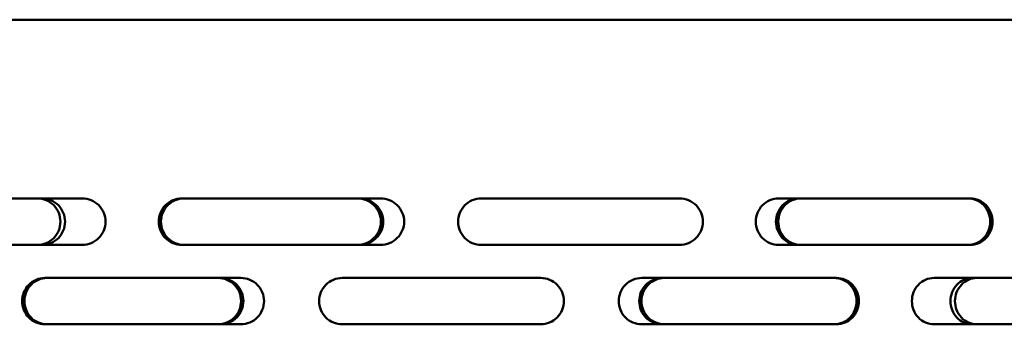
# Model space of a CAD drawing. Header units: millimetres. Extents: x -762 to 6987, y -1641 to 2057.
# Tile 14 of 35: x 3186 to 3335, y 792 to 838. Entities that reach past the tile are written whole.
import ezdxf

# ---------------------------------------------------------------- set-up
doc = ezdxf.new("R2010")
doc.units = ezdxf.units.MM
doc.layers.add('Видимый контур (ГОСТ)', color=7, linetype='Continuous', lineweight=50)

msp = doc.modelspace()

# ---------------------------------------------------------------- linework, layer by layer
at = {"layer": 'Видимый контур (ГОСТ)'}
for p, q in [((3504.47, 838), (2984.47, 838)), ((3195.58, 811), (3166.34, 811)), ((3240.66, 811), (3210.58, 811)), ((3285.86, 811), (3255.86, 811)), ((3329.81, 811), (3300.79, 811)), ((3166.34, 804), (3195.58, 804)), ((3210.58, 804), (3240.66, 804)), ((3255.86, 804), (3285.86, 804)), ((3300.79, 804), (3329.81, 804)), ((3219.54, 799), (3189.89, 799)), ((3264.86, 799), (3234.86, 799)), ((3309.56, 799), (3280.13, 799)), ((3352.28, 799), (3324.31, 799)), ((3189.89, 792), (3219.54, 792)), ((3234.86, 792), (3264.86, 792)), ((3280.13, 792), (3309.56, 792)), ((3324.31, 792), (3352.28, 792))]:
    msp.add_line(p, q, dxfattribs=at)
for points, knots in [([(3188.8, 804), (3189.24, 804), (3189.7, 804.09), (3190.55, 804.45), (3190.94, 804.72), (3191.56, 805.34), (3191.82, 805.73), (3192.17, 806.59), (3192.26, 807.06), (3192.26, 807.5), (3192.26, 807.94), (3192.17, 808.41), (3191.82, 809.27), (3191.56, 809.66), (3190.94, 810.28), (3190.55, 810.55), (3189.7, 810.91), (3189.24, 811), (3188.8, 811)], [1.588986, 1.588986, 1.588986, 1.588986, 1.722165, 1.722165, 1.855344, 1.855344, 1.987134, 1.987134, 2.118925, 2.118925, 2.118925, 2.250715, 2.250715, 2.382506, 2.382506, 2.515685, 2.515685, 2.648863, 2.648863, 2.648863, 2.648863]), ([(3189.49, 811), (3189.93, 811), (3190.39, 810.91), (3191.24, 810.55), (3191.63, 810.28), (3192.25, 809.66), (3192.51, 809.27), (3192.86, 808.41), (3192.95, 807.94), (3192.95, 807.5), (3192.95, 807.06), (3192.86, 806.59), (3192.51, 805.73), (3192.25, 805.34), (3191.63, 804.72), (3191.24, 804.45), (3190.39, 804.09), (3189.93, 804), (3189.49, 804)], [1.589095, 1.589095, 1.589095, 1.589095, 1.722295, 1.722295, 1.855495, 1.855495, 1.987285, 1.987285, 2.119074, 2.119074, 2.119074, 2.250864, 2.250864, 2.382654, 2.382654, 2.515854, 2.515854, 2.649054, 2.649054, 2.649054, 2.649054]), ([(3195.58, 811), (3196.01, 811), (3196.48, 810.91), (3197.34, 810.55), (3197.74, 810.28), (3198.36, 809.66), (3198.62, 809.27), (3198.98, 808.41), (3199.07, 807.94), (3199.07, 807.5), (3199.07, 807.06), (3198.98, 806.59), (3198.62, 805.73), (3198.36, 805.34), (3197.74, 804.72), (3197.34, 804.45), (3196.48, 804.09), (3196.01, 804), (3195.58, 804)], [1.592092, 1.592092, 1.592092, 1.592092, 1.725842, 1.725842, 1.859593, 1.859593, 1.991359, 1.991359, 2.123125, 2.123125, 2.123125, 2.254891, 2.254891, 2.386657, 2.386657, 2.520407, 2.520407, 2.654158, 2.654158, 2.654158, 2.654158]), ([(3210.58, 804), (3210.15, 804), (3209.68, 804.09), (3208.83, 804.44), (3208.44, 804.71), (3207.82, 805.34), (3207.56, 805.73), (3207.2, 806.59), (3207.12, 807.06), (3207.12, 807.94), (3207.2, 808.41), (3207.56, 809.27), (3207.82, 809.66), (3208.44, 810.29), (3208.83, 810.55), (3209.68, 810.91), (3210.15, 811), (3210.58, 811)], [0.527688, 0.527688, 0.527688, 0.527688, 0.659634, 0.659634, 0.791579, 0.791579, 0.923411, 0.923411, 1.055244, 1.055244, 1.187076, 1.187076, 1.318908, 1.318908, 1.450854, 1.450854, 1.582799, 1.582799, 1.582799, 1.582799]), ([(3210.93, 811), (3210.5, 811), (3210.03, 810.91), (3209.18, 810.55), (3208.79, 810.29), (3208.17, 809.66), (3207.9, 809.27), (3207.55, 808.41), (3207.46, 807.94), (3207.46, 807.06), (3207.55, 806.59), (3207.9, 805.73), (3208.17, 805.34), (3208.79, 804.71), (3209.18, 804.44), (3210.03, 804.09), (3210.5, 804), (3210.93, 804)], [0.527693, 0.527693, 0.527693, 0.527693, 0.65964, 0.65964, 0.791587, 0.791587, 0.923419, 0.923419, 1.055252, 1.055252, 1.187084, 1.187084, 1.318916, 1.318916, 1.450863, 1.450863, 1.58281, 1.58281, 1.58281, 1.58281]), ([(3237.15, 804), (3237.59, 804), (3238.07, 804.09), (3238.94, 804.45), (3239.34, 804.72), (3239.97, 805.34), (3240.24, 805.73), (3240.6, 806.59), (3240.69, 807.06), (3240.69, 807.5), (3240.69, 807.94), (3240.6, 808.41), (3240.24, 809.27), (3239.97, 809.66), (3239.34, 810.28), (3238.94, 810.55), (3238.07, 810.91), (3237.59, 811), (3237.15, 811)], [1.590439, 1.590439, 1.590439, 1.590439, 1.723886, 1.723886, 1.857333, 1.857333, 1.989112, 1.989112, 2.120891, 2.120891, 2.120891, 2.25267, 2.25267, 2.384449, 2.384449, 2.517896, 2.517896, 2.651343, 2.651343, 2.651343, 2.651343]), ([(3237.5, 811), (3237.94, 811), (3238.42, 810.91), (3239.29, 810.55), (3239.69, 810.28), (3240.32, 809.66), (3240.59, 809.27), (3240.95, 808.41), (3241.04, 807.94), (3241.04, 807.5), (3241.04, 807.06), (3240.95, 806.59), (3240.59, 805.73), (3240.32, 805.34), (3239.69, 804.72), (3239.29, 804.45), (3238.42, 804.09), (3237.94, 804), (3237.5, 804)], [1.590571, 1.590571, 1.590571, 1.590571, 1.724044, 1.724044, 1.857516, 1.857516, 1.989294, 1.989294, 2.121072, 2.121072, 2.121072, 2.252851, 2.252851, 2.384629, 2.384629, 2.518101, 2.518101, 2.651573, 2.651573, 2.651573, 2.651573]), ([(3240.66, 811), (3241.11, 811), (3241.58, 810.91), (3242.46, 810.55), (3242.86, 810.28), (3243.49, 809.66), (3243.76, 809.27), (3244.12, 808.41), (3244.21, 807.94), (3244.21, 807.5), (3244.21, 807.06), (3244.12, 806.59), (3243.76, 805.73), (3243.49, 805.34), (3242.86, 804.72), (3242.46, 804.45), (3241.58, 804.09), (3241.11, 804), (3240.66, 804)], [1.592092, 1.592092, 1.592092, 1.592092, 1.725842, 1.725842, 1.859593, 1.859593, 1.991359, 1.991359, 2.123125, 2.123125, 2.123125, 2.254891, 2.254891, 2.386657, 2.386657, 2.520407, 2.520407, 2.654158, 2.654158, 2.654158, 2.654158]), ([(3255.86, 804), (3255.42, 804), (3254.95, 804.09), (3254.09, 804.44), (3253.7, 804.71), (3253.08, 805.34), (3252.81, 805.73), (3252.45, 806.59), (3252.36, 807.06), (3252.36, 807.94), (3252.45, 808.41), (3252.81, 809.27), (3253.08, 809.66), (3253.7, 810.29), (3254.09, 810.55), (3254.95, 810.91), (3255.42, 811), (3255.86, 811)], [0.527688, 0.527688, 0.527688, 0.527688, 0.659634, 0.659634, 0.791579, 0.791579, 0.923411, 0.923411, 1.055244, 1.055244, 1.187076, 1.187076, 1.318908, 1.318908, 1.450854, 1.450854, 1.582799, 1.582799, 1.582799, 1.582799]), ([(3285.86, 811), (3286.3, 811), (3286.77, 810.91), (3287.64, 810.55), (3288.03, 810.28), (3288.65, 809.66), (3288.92, 809.27), (3289.28, 808.41), (3289.36, 807.94), (3289.36, 807.5), (3289.36, 807.06), (3289.28, 806.59), (3288.92, 805.73), (3288.65, 805.34), (3288.03, 804.72), (3287.64, 804.45), (3286.77, 804.09), (3286.3, 804), (3285.86, 804)], [1.592092, 1.592092, 1.592092, 1.592092, 1.725842, 1.725842, 1.859593, 1.859593, 1.991359, 1.991359, 2.123125, 2.123125, 2.123125, 2.254891, 2.254891, 2.386657, 2.386657, 2.520407, 2.520407, 2.654158, 2.654158, 2.654158, 2.654158]), ([(3300.79, 804), (3300.37, 804), (3299.91, 804.09), (3299.06, 804.44), (3298.68, 804.71), (3298.07, 805.34), (3297.81, 805.73), (3297.46, 806.59), (3297.37, 807.06), (3297.37, 807.94), (3297.46, 808.41), (3297.81, 809.27), (3298.07, 809.66), (3298.68, 810.29), (3299.06, 810.55), (3299.91, 810.91), (3300.37, 811), (3300.79, 811)], [0.527688, 0.527688, 0.527688, 0.527688, 0.659634, 0.659634, 0.791579, 0.791579, 0.923411, 0.923411, 1.055244, 1.055244, 1.187076, 1.187076, 1.318908, 1.318908, 1.450854, 1.450854, 1.582799, 1.582799, 1.582799, 1.582799]), ([(3303.84, 804), (3303.41, 804), (3302.95, 804.09), (3302.11, 804.44), (3301.73, 804.71), (3301.12, 805.34), (3300.86, 805.73), (3300.51, 806.59), (3300.42, 807.06), (3300.42, 807.94), (3300.51, 808.41), (3300.86, 809.27), (3301.12, 809.66), (3301.73, 810.28), (3302.11, 810.55), (3302.95, 810.91), (3303.41, 811), (3303.84, 811)], [0.527896, 0.527896, 0.527896, 0.527896, 0.659929, 0.659929, 0.791961, 0.791961, 0.923788, 0.923788, 1.055615, 1.055615, 1.187441, 1.187441, 1.319268, 1.319268, 1.451301, 1.451301, 1.583333, 1.583333, 1.583333, 1.583333]), ([(3304.18, 811), (3303.76, 811), (3303.3, 810.91), (3302.46, 810.55), (3302.07, 810.28), (3301.47, 809.66), (3301.2, 809.27), (3300.85, 808.41), (3300.77, 807.94), (3300.77, 807.06), (3300.85, 806.59), (3301.2, 805.73), (3301.47, 805.34), (3302.07, 804.71), (3302.46, 804.44), (3303.3, 804.09), (3303.76, 804), (3304.18, 804)], [0.527888, 0.527888, 0.527888, 0.527888, 0.659917, 0.659917, 0.791947, 0.791947, 0.923774, 0.923774, 1.055601, 1.055601, 1.187428, 1.187428, 1.319254, 1.319254, 1.451284, 1.451284, 1.583314, 1.583314, 1.583314, 1.583314]), ([(3329.45, 804), (3329.88, 804), (3330.33, 804.09), (3331.15, 804.45), (3331.53, 804.72), (3332.12, 805.34), (3332.38, 805.73), (3332.71, 806.59), (3332.8, 807.06), (3332.8, 807.5), (3332.8, 807.94), (3332.71, 808.41), (3332.38, 809.27), (3332.12, 809.66), (3331.53, 810.28), (3331.15, 810.55), (3330.33, 810.91), (3329.88, 811), (3329.45, 811)], [1.592251, 1.592251, 1.592251, 1.592251, 1.726032, 1.726032, 1.859813, 1.859813, 1.991577, 1.991577, 2.123342, 2.123342, 2.123342, 2.255107, 2.255107, 2.386872, 2.386872, 2.520653, 2.520653, 2.654434, 2.654434, 2.654434, 2.654434]), ([(3329.81, 811), (3330.23, 811), (3330.68, 810.91), (3331.5, 810.55), (3331.88, 810.28), (3332.47, 809.66), (3332.73, 809.27), (3333.07, 808.41), (3333.15, 807.94), (3333.15, 807.5), (3333.15, 807.06), (3333.07, 806.59), (3332.73, 805.73), (3332.47, 805.34), (3331.88, 804.72), (3331.5, 804.45), (3330.68, 804.09), (3330.23, 804), (3329.81, 804)], [1.592092, 1.592092, 1.592092, 1.592092, 1.725842, 1.725842, 1.859593, 1.859593, 1.991359, 1.991359, 2.123125, 2.123125, 2.123125, 2.254891, 2.254891, 2.386657, 2.386657, 2.520407, 2.520407, 2.654158, 2.654158, 2.654158, 2.654158]), ([(3189.89, 792), (3189.46, 792), (3189, 792.09), (3188.16, 792.44), (3187.77, 792.71), (3187.17, 793.34), (3186.91, 793.73), (3186.56, 794.59), (3186.47, 795.06), (3186.47, 795.94), (3186.56, 796.41), (3186.91, 797.27), (3187.17, 797.66), (3187.77, 798.28), (3188.16, 798.55), (3189, 798.91), (3189.46, 799), (3189.89, 799)], [0.527492, 0.527492, 0.527492, 0.527492, 0.659455, 0.659455, 0.791417, 0.791417, 0.923257, 0.923257, 1.055097, 1.055097, 1.186937, 1.186937, 1.318777, 1.318777, 1.450739, 1.450739, 1.582702, 1.582702, 1.582702, 1.582702]), ([(3190.24, 799), (3189.81, 799), (3189.35, 798.91), (3188.51, 798.55), (3188.12, 798.28), (3187.52, 797.66), (3187.25, 797.27), (3186.9, 796.41), (3186.82, 795.94), (3186.82, 795.06), (3186.9, 794.59), (3187.25, 793.73), (3187.52, 793.34), (3188.12, 792.71), (3188.51, 792.44), (3189.35, 792.09), (3189.81, 792), (3190.24, 792)], [0.527494, 0.527494, 0.527494, 0.527494, 0.659459, 0.659459, 0.791423, 0.791423, 0.923263, 0.923263, 1.055103, 1.055103, 1.186943, 1.186943, 1.318783, 1.318783, 1.450747, 1.450747, 1.582711, 1.582711, 1.582711, 1.582711]), ([(3216.08, 792), (3216.52, 792), (3216.99, 792.09), (3217.85, 792.45), (3218.24, 792.71), (3218.86, 793.34), (3219.13, 793.73), (3219.48, 794.59), (3219.57, 795.06), (3219.57, 795.5), (3219.57, 795.94), (3219.48, 796.41), (3219.13, 797.27), (3218.86, 797.66), (3218.24, 798.28), (3217.85, 798.55), (3216.99, 798.91), (3216.52, 799), (3216.08, 799)], [1.583686, 1.583686, 1.583686, 1.583686, 1.715868, 1.715868, 1.84805, 1.84805, 1.979882, 1.979882, 2.111714, 2.111714, 2.111714, 2.243546, 2.243546, 2.375378, 2.375378, 2.50756, 2.50756, 2.639742, 2.639742, 2.639742, 2.639742]), ([(3216.43, 799), (3216.87, 799), (3217.33, 798.91), (3218.19, 798.55), (3218.59, 798.28), (3219.21, 797.66), (3219.47, 797.27), (3219.83, 796.41), (3219.92, 795.94), (3219.92, 795.5), (3219.92, 795.06), (3219.83, 794.59), (3219.47, 793.73), (3219.21, 793.34), (3218.59, 792.71), (3218.19, 792.45), (3217.33, 792.09), (3216.87, 792), (3216.43, 792)], [1.583711, 1.583711, 1.583711, 1.583711, 1.715899, 1.715899, 1.848086, 1.848086, 1.979918, 1.979918, 2.11175, 2.11175, 2.11175, 2.243581, 2.243581, 2.375413, 2.375413, 2.507601, 2.507601, 2.639788, 2.639788, 2.639788, 2.639788]), ([(3219.54, 799), (3219.98, 799), (3220.45, 798.91), (3221.31, 798.55), (3221.71, 798.28), (3222.33, 797.66), (3222.6, 797.27), (3222.95, 796.41), (3223.04, 795.94), (3223.04, 795.5), (3223.04, 795.06), (3222.95, 794.59), (3222.6, 793.73), (3222.33, 793.34), (3221.71, 792.71), (3221.31, 792.45), (3220.45, 792.09), (3219.98, 792), (3219.54, 792)], [1.58443, 1.58443, 1.58443, 1.58443, 1.716756, 1.716756, 1.849081, 1.849081, 1.980908, 1.980908, 2.112734, 2.112734, 2.112734, 2.24456, 2.24456, 2.376387, 2.376387, 2.508712, 2.508712, 2.641038, 2.641038, 2.641038, 2.641038]), ([(3234.86, 792), (3234.42, 792), (3233.95, 792.09), (3233.09, 792.44), (3232.7, 792.71), (3232.08, 793.34), (3231.81, 793.73), (3231.45, 794.59), (3231.36, 795.06), (3231.36, 795.94), (3231.45, 796.41), (3231.81, 797.27), (3232.08, 797.66), (3232.7, 798.28), (3233.09, 798.55), (3233.95, 798.91), (3234.42, 799), (3234.86, 799)], [0.527492, 0.527492, 0.527492, 0.527492, 0.659455, 0.659455, 0.791417, 0.791417, 0.923257, 0.923257, 1.055097, 1.055097, 1.186937, 1.186937, 1.318777, 1.318777, 1.450739, 1.450739, 1.582702, 1.582702, 1.582702, 1.582702]), ([(3264.86, 799), (3265.3, 799), (3265.77, 798.91), (3266.63, 798.55), (3267.03, 798.28), (3267.65, 797.66), (3267.92, 797.27), (3268.28, 796.41), (3268.36, 795.94), (3268.36, 795.5), (3268.36, 795.06), (3268.28, 794.59), (3267.92, 793.73), (3267.65, 793.34), (3267.03, 792.71), (3266.63, 792.45), (3265.77, 792.09), (3265.3, 792), (3264.86, 792)], [1.58443, 1.58443, 1.58443, 1.58443, 1.716756, 1.716756, 1.849081, 1.849081, 1.980908, 1.980908, 2.112734, 2.112734, 2.112734, 2.24456, 2.24456, 2.376387, 2.376387, 2.508712, 2.508712, 2.641038, 2.641038, 2.641038, 2.641038]), ([(3280.13, 792), (3279.69, 792), (3279.23, 792.09), (3278.37, 792.44), (3277.98, 792.71), (3277.36, 793.34), (3277.1, 793.73), (3276.74, 794.59), (3276.65, 795.06), (3276.65, 795.94), (3276.74, 796.41), (3277.1, 797.27), (3277.36, 797.66), (3277.98, 798.28), (3278.37, 798.55), (3279.23, 798.91), (3279.69, 799), (3280.13, 799)], [0.527492, 0.527492, 0.527492, 0.527492, 0.659455, 0.659455, 0.791417, 0.791417, 0.923257, 0.923257, 1.055097, 1.055097, 1.186937, 1.186937, 1.318777, 1.318777, 1.450739, 1.450739, 1.582702, 1.582702, 1.582702, 1.582702]), ([(3283.22, 792), (3282.78, 792), (3282.32, 792.09), (3281.47, 792.44), (3281.08, 792.71), (3280.46, 793.34), (3280.19, 793.73), (3279.84, 794.59), (3279.75, 795.06), (3279.75, 795.94), (3279.84, 796.41), (3280.19, 797.27), (3280.46, 797.66), (3281.08, 798.29), (3281.47, 798.55), (3282.32, 798.91), (3282.78, 799), (3283.22, 799)], [0.527407, 0.527407, 0.527407, 0.527407, 0.659304, 0.659304, 0.791202, 0.791202, 0.923044, 0.923044, 1.054886, 1.054886, 1.186728, 1.186728, 1.318569, 1.318569, 1.450467, 1.450467, 1.582365, 1.582365, 1.582365, 1.582365]), ([(3283.56, 799), (3283.13, 799), (3282.67, 798.91), (3281.81, 798.55), (3281.42, 798.29), (3280.81, 797.66), (3280.54, 797.27), (3280.19, 796.41), (3280.1, 795.94), (3280.1, 795.06), (3280.19, 794.59), (3280.54, 793.73), (3280.81, 793.34), (3281.42, 792.71), (3281.81, 792.44), (3282.67, 792.09), (3283.13, 792), (3283.56, 792)], [0.527406, 0.527406, 0.527406, 0.527406, 0.659303, 0.659303, 0.7912, 0.7912, 0.923042, 0.923042, 1.054883, 1.054883, 1.186725, 1.186725, 1.318567, 1.318567, 1.450464, 1.450464, 1.582361, 1.582361, 1.582361, 1.582361]), ([(3309.21, 792), (3309.64, 792), (3310.1, 792.09), (3310.93, 792.45), (3311.32, 792.71), (3311.92, 793.34), (3312.18, 793.73), (3312.52, 794.59), (3312.61, 795.06), (3312.61, 795.5), (3312.61, 795.94), (3312.52, 796.41), (3312.18, 797.27), (3311.92, 797.66), (3311.32, 798.28), (3310.93, 798.55), (3310.1, 798.91), (3309.64, 799), (3309.21, 799)], [1.584467, 1.584467, 1.584467, 1.584467, 1.7168, 1.7168, 1.849133, 1.849133, 1.980959, 1.980959, 2.112785, 2.112785, 2.112785, 2.244611, 2.244611, 2.376438, 2.376438, 2.508771, 2.508771, 2.641104, 2.641104, 2.641104, 2.641104]), ([(3309.56, 799), (3309.99, 799), (3310.44, 798.91), (3311.28, 798.55), (3311.66, 798.28), (3312.27, 797.66), (3312.53, 797.27), (3312.87, 796.41), (3312.96, 795.94), (3312.96, 795.5), (3312.96, 795.06), (3312.87, 794.59), (3312.53, 793.73), (3312.27, 793.34), (3311.66, 792.71), (3311.28, 792.45), (3310.44, 792.09), (3309.99, 792), (3309.56, 792)], [1.58443, 1.58443, 1.58443, 1.58443, 1.716756, 1.716756, 1.849081, 1.849081, 1.980908, 1.980908, 2.112734, 2.112734, 2.112734, 2.24456, 2.24456, 2.376387, 2.376387, 2.508712, 2.508712, 2.641038, 2.641038, 2.641038, 2.641038]), ([(3324.31, 792), (3323.89, 792), (3323.44, 792.09), (3322.62, 792.44), (3322.24, 792.71), (3321.65, 793.34), (3321.39, 793.73), (3321.05, 794.59), (3320.97, 795.06), (3320.97, 795.94), (3321.05, 796.41), (3321.39, 797.27), (3321.65, 797.66), (3322.24, 798.28), (3322.62, 798.55), (3323.44, 798.91), (3323.89, 799), (3324.31, 799)], [0.527492, 0.527492, 0.527492, 0.527492, 0.659455, 0.659455, 0.791417, 0.791417, 0.923257, 0.923257, 1.055097, 1.055097, 1.186937, 1.186937, 1.318777, 1.318777, 1.450739, 1.450739, 1.582702, 1.582702, 1.582702, 1.582702]), ([(3330.11, 792), (3329.69, 792), (3329.25, 792.09), (3328.43, 792.44), (3328.06, 792.71), (3327.47, 793.34), (3327.22, 793.73), (3326.88, 794.59), (3326.8, 795.06), (3326.8, 795.94), (3326.88, 796.41), (3327.22, 797.27), (3327.47, 797.66), (3328.06, 798.29), (3328.43, 798.55), (3329.25, 798.91), (3329.69, 799), (3330.11, 799)], [0.527367, 0.527367, 0.527367, 0.527367, 0.659225, 0.659225, 0.791082, 0.791082, 0.922925, 0.922925, 1.054767, 1.054767, 1.186609, 1.186609, 1.318452, 1.318452, 1.450309, 1.450309, 1.582167, 1.582167, 1.582167, 1.582167]), ([(3330.79, 799), (3330.38, 799), (3329.93, 798.91), (3329.12, 798.55), (3328.75, 798.29), (3328.16, 797.66), (3327.9, 797.27), (3327.56, 796.41), (3327.48, 795.94), (3327.48, 795.06), (3327.56, 794.59), (3327.9, 793.73), (3328.16, 793.34), (3328.75, 792.71), (3329.12, 792.44), (3329.93, 792.09), (3330.38, 792), (3330.79, 792)], [0.527367, 0.527367, 0.527367, 0.527367, 0.659224, 0.659224, 0.791082, 0.791082, 0.922924, 0.922924, 1.054766, 1.054766, 1.186609, 1.186609, 1.318451, 1.318451, 1.450308, 1.450308, 1.582166, 1.582166, 1.582166, 1.582166])]:
    msp.add_open_spline(points, degree=3, knots=knots, dxfattribs=at)

doc.saveas('drawing.dxf')
